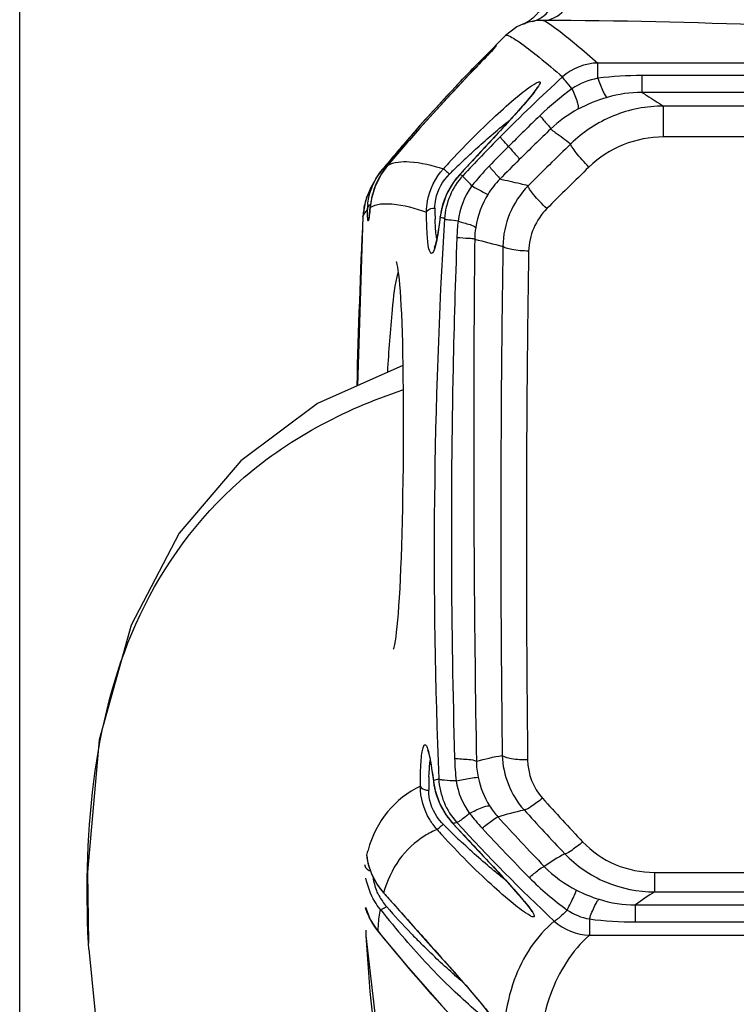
# Model space of a CAD drawing. Header units: millimetres. Extents: x 0 to 8410, y 0 to 5940.
# Tile 22 of 122: x 2704 to 2787, y 5085 to 5198. Entities that reach past the tile are written whole.
import ezdxf

# ---------------------------------------------------------------- set-up
doc = ezdxf.new("R2010")
doc.units = ezdxf.units.MM
doc.header["$LTSCALE"] = 462.55
doc.layers.get('0').update_dxf_attribs({"linetype": 'CONTINUOUS'})
for name, color, linetype in [('204102000021_DXF_DIMENSION', 7, 'CONTINUOUS'), ('304102000018DXF_CONTINUOUS_LINE', 7, 'CONTINUOUS'), ('R6-1500_CABLDXF_CONTINUOUS_LINE', 7, 'CONTINUOUS')]:
    doc.layers.add(name, color=color, linetype=linetype)
doc.styles.get("Standard").update_dxf_attribs({"font": 'txt', "width": 0.7})
doc.dimstyles.new('DIMSTYLE_1', dxfattribs={"dimtxt": 65, "dimasz": 50, "dimexe": 1, "dimexo": 0, "dimgap": 1.625, "dimtad": 1, "dimdsep": 46, "dimtxsty": 'Standard', "dimblk": '_FILLED', "dimblk1": '_FILLED', "dimblk2": '_FILLED', "dimcen": 0.09, "dimclrt": 5, "dimazin": 2, "dimtp": 0.5, "dimtm": 0.5, "dimtfac": 1, "dimtofl": 0, "dimtmove": 0, "dimatfit": 3, "dimldrblk": '_FILLED', "dimfxl": 0, "dimtolj": 1, "dimarcsym": 0})

# ---------------------------------------------------------------- blocks, each defined once
blk = doc.blocks.new('_FILLED')
at = {"color": 0, "linetype": 'ByBlock'}
blk.add_solid([(0, 0), (-1, 0.17), (-1, -0.17)], dxfattribs=at)
blk = doc.blocks.new('*D1')
at = {"layer": '204102000021_DXF_DIMENSION', "color": 2, "linetype": 'Continuous'}
for p, q in [((2704.27, 4817.38), (2704.27, 5406.02)), ((2945.77, 5283.11), (2945.77, 5406.02)), ((2704.27, 5396.02), (2825.02, 5396.02)), ((2945.77, 5396.02), (2825.02, 5396.02))]:
    blk.add_line(p, q, dxfattribs=at)
at = {"layer": '204102000021_DXF_DIMENSION', "color": 2, "linetype": 'Continuous', "xscale": 50, "yscale": 50, "zscale": 50, "rotation": 180}
blk.add_blockref('_FILLED', (2704.27, 5396.02), dxfattribs=at)
at = {"layer": '204102000021_DXF_DIMENSION', "color": 2, "linetype": 'Continuous', "xscale": 50, "yscale": 50, "zscale": 50}
blk.add_blockref('_FILLED', (2945.77, 5396.02), dxfattribs=at)

msp = doc.modelspace()

# ---------------------------------------------------------------- linework, layer by layer
at = {"layer": '304102000018DXF_CONTINUOUS_LINE', "color": 7, "linetype": 'Continuous'}
for p, q in [((2762.973, 5198.341), (2762.589, 5198.117)), ((2762.225, 5197.953), (2762.247, 5197.962)), ((2762.247, 5197.962), (2762.27, 5197.971)), ((2762.589, 5198.117), (2762.269, 5197.973)), ((2758.575, 5194.812), (2758.182, 5194.4)), ((2758.775, 5195.024), (2758.575, 5194.812)), ((2758.927, 5195.187), (2758.775, 5195.024)), ((2756.603, 5192.75), (2755.849, 5191.956)), ((2755.849, 5191.956), (2755.298, 5191.373)), ((2754.704, 5190.74), (2754.061, 5190.051)), ((2755.298, 5191.373), (2754.704, 5190.74)), ((2750.395, 5186.32), (2745.976, 5181.154)), ((2757.874, 5183.811), (2756.554, 5182.387)), ((2756.554, 5182.387), (2754.935, 5180.648)), ((2745.705, 5180.791), (2746.046, 5181.234)), ((2745.976, 5181.154), (2746.046, 5181.234)), ((2746.046, 5181.234), (2746.08, 5181.276)), ((2745.976, 5181.154), (2745.977, 5181.156)), ((2744.685, 5179.141), (2744.196, 5177.938)), ((2744.196, 5177.938), (2744.267, 5178.141)), ((2744.624, 5176.843), (2744.63, 5176.898)), ((2743.787, 5175.761), (2743.152, 5156.304)), ((2754.155, 5105.912), (2756.535, 5103.366)), ((2744.211, 5102.29), (2744.22, 5102.21)), ((2746.192, 5097.908), (2747.534, 5096.408)), ((2744.072, 5096.301), (2744.618, 5094.87)), ((2747.534, 5096.408), (2751.32, 5092.157)), ((2744.618, 5094.87), (2745.473, 5093.576)), ((2751.32, 5092.157), (2752.62, 5090.697))]:
    msp.add_line(p, q, dxfattribs=at)
at = {"layer": '304102000018DXF_CONTINUOUS_LINE', "color": 9, "linetype": 'Continuous'}
for p, q in [((2770.846, 5191.714), (2770.846, 5193.471)), ((2813.767, 5193.471), (2770.846, 5193.471)), ((2775.917, 5192.022), (2775.917, 5190.089)), ((2792.418, 5192.022), (2775.917, 5192.022)), ((2792.418, 5190.089), (2775.917, 5190.089)), ((2778.404, 5184.962), (2778.404, 5188.52)), ((2791.838, 5188.52), (2778.404, 5188.52)), ((2750.024, 5185.893), (2750.047, 5185.919)), ((2791.838, 5184.962), (2778.404, 5184.962)), ((2746.621, 5181.689), (2746.624, 5181.693)), ((2754.934, 5180.639), (2754.935, 5180.648)), ((2744.626, 5176.846), (2744.629, 5176.896)), ((2744.626, 5176.846), (2744.639, 5176.854)), ((2744.626, 5176.846), (2744.643, 5176.851)), ((2743.787, 5175.761), (2743.787, 5175.755)), ((2752.689, 5175.739), (2752.69, 5175.81)), ((2752.689, 5175.739), (2752.933, 5175.644)), ((2752.689, 5175.731), (2752.933, 5175.644)), ((2751.898, 5110.847), (2751.899, 5110.778)), ((2754.153, 5105.92), (2754.155, 5105.912)), ((2754.153, 5105.92), (2755.41, 5104.576)), ((2744.211, 5102.314), (2744.215, 5102.275)), ((2744.215, 5102.275), (2744.219, 5102.212)), ((2777.379, 5100.295), (2777.379, 5098.047)), ((2777.379, 5100.295), (2792.346, 5100.295)), ((2746.171, 5097.939), (2746.192, 5097.908)), ((2746.171, 5097.939), (2746.195, 5097.911)), ((2777.379, 5098.047), (2792.346, 5098.047)), ((2775.186, 5094.588), (2775.186, 5096.566)), ((2775.186, 5096.566), (2793.096, 5096.566)), ((2769.864, 5094.939), (2769.864, 5093.09)), ((2775.186, 5094.588), (2793.096, 5094.588)), ((2745.473, 5093.576), (2745.497, 5093.562)), ((2745.498, 5093.575), (2745.497, 5093.562)), ((2745.498, 5093.574), (2745.497, 5093.562)), ((2769.864, 5093.09), (2813.767, 5093.09))]:
    msp.add_line(p, q, dxfattribs=at)
at = {"layer": '304102000018DXF_CONTINUOUS_LINE', "color": 7, "linetype": 'Continuous'}
for points in [[(2764.767, 5201.678), (2764.761, 5201.463), (2764.686, 5200.881), (2764.533, 5200.332), (2764.312, 5199.825), (2764.033, 5199.369), (2763.709, 5198.968), (2763.352, 5198.625), (2762.973, 5198.341)], [(2762.27, 5197.971), (2761.527, 5197.627), (2760.193, 5196.636)], [(2760.193, 5196.636), (2755.357, 5191.726), (2750.395, 5186.32)], [(2759.078, 5195.354), (2759.077, 5195.353), (2759.061, 5195.335), (2759.03, 5195.299), (2758.985, 5195.25), (2758.927, 5195.187)], [(2758.182, 5194.4), (2757.857, 5194.06), (2757.675, 5193.871), (2756.603, 5192.75)], [(2763.918, 5190.745), (2763.913, 5190.736), (2763.86, 5190.642), (2763.754, 5190.481), (2763.599, 5190.265), (2763.4, 5190.004), (2763.16, 5189.704), (2762.885, 5189.371), (2762.578, 5189.008), (2762.24, 5188.616), (2761.872, 5188.197), (2761.476, 5187.751), (2761.05, 5187.276), (2760.596, 5186.774), (2760.113, 5186.243), (2759.6, 5185.683), (2759.057, 5185.092), (2758.482, 5184.468), (2757.874, 5183.811)], [(2754.061, 5190.051), (2753.72, 5189.684), (2753.365, 5189.3), (2752.995, 5188.899), (2752.612, 5188.48), (2752.213, 5188.044), (2751.801, 5187.59), (2751.374, 5187.118), (2750.933, 5186.628), (2750.303, 5185.923)], [(2746.624, 5181.693), (2745.912, 5180.719), (2745.195, 5179.292), (2744.781, 5177.891), (2744.63, 5176.898)], [(2745.976, 5181.154), (2745.41, 5180.4), (2744.685, 5179.141)], [(2754.935, 5180.648), (2754.204, 5179.745), (2753.409, 5178.357), (2752.895, 5176.896), (2752.69, 5175.81)], [(2744.228, 5178.016), (2744.046, 5177.437), (2743.787, 5175.761)], [(2744.624, 5176.843), (2744.596, 5176.569), (2744.57, 5176.325), (2744.544, 5176.111), (2744.521, 5175.932), (2744.501, 5175.787), (2744.483, 5175.68), (2744.471, 5175.612), (2744.467, 5175.595)], [(2752.69, 5175.81), (2752.646, 5175.462), (2752.555, 5174.798), (2752.463, 5174.195), (2752.372, 5173.66), (2752.282, 5173.198), (2752.196, 5172.814), (2752.117, 5172.511), (2752.048, 5172.296), (2752.001, 5172.178), (2751.994, 5172.164)], [(2747.603, 5170.626), (2747.606, 5170.62), (2747.644, 5170.508), (2747.699, 5170.293), (2747.761, 5169.986), (2747.824, 5169.595), (2747.887, 5169.122), (2747.948, 5168.568), (2748.008, 5167.933), (2748.064, 5167.218), (2748.117, 5166.422), (2748.167, 5165.546), (2748.214, 5164.59), (2748.256, 5163.556), (2748.294, 5162.445), (2748.328, 5161.258), (2748.357, 5160), (2748.381, 5158.673), (2748.401, 5157.281), (2748.416, 5155.829), (2748.426, 5154.321), (2748.43, 5152.764), (2748.43, 5151.165), (2748.424, 5149.529), (2748.416, 5148.265)], [(2748.416, 5148.265), (2748.405, 5147.035), (2748.386, 5145.397), (2748.362, 5143.794), (2748.334, 5142.235), (2748.301, 5140.726), (2748.264, 5139.272), (2748.223, 5137.878), (2748.178, 5136.549), (2748.129, 5135.289), (2748.077, 5134.101), (2748.022, 5132.988), (2747.963, 5131.952), (2747.902, 5130.995), (2747.838, 5130.118), (2747.772, 5129.32), (2747.704, 5128.604), (2747.634, 5127.968), (2747.563, 5127.414), (2747.492, 5126.94), (2747.421, 5126.549), (2747.354, 5126.241), (2747.294, 5126.026), (2747.285, 5125.998)], [(2751.23, 5114.392), (2751.227, 5114.397), (2751.25, 5114.346), (2751.303, 5114.197), (2751.369, 5113.965), (2751.444, 5113.657), (2751.523, 5113.277), (2751.606, 5112.829), (2751.69, 5112.316), (2751.774, 5111.744), (2751.858, 5111.117), (2751.899, 5110.778)], [(2751.899, 5110.778), (2752.095, 5109.718), (2752.603, 5108.25), (2753.395, 5106.851), (2754.155, 5105.912)], [(2756.535, 5103.366), (2757.838, 5101.968), (2758.436, 5101.325), (2758.999, 5100.716), (2759.529, 5100.141), (2760.027, 5099.597), (2760.494, 5099.084), (2760.929, 5098.601), (2761.334, 5098.147), (2761.707, 5097.723), (2762.047, 5097.327), (2762.354, 5096.963), (2762.625, 5096.631), (2762.853, 5096.339), (2763.035, 5096.093), (2763.163, 5095.903), (2763.234, 5095.783), (2763.243, 5095.767)], [(2744.22, 5102.21), (2744.363, 5101.379), (2744.77, 5100.136), (2745.474, 5098.834), (2746.193, 5097.908)], [(2745.473, 5093.576), (2748.989, 5089.342), (2752.877, 5084.922), (2756.598, 5080.923)], [(2752.62, 5090.697), (2753.784, 5089.385), (2754.319, 5088.781), (2754.824, 5088.207), (2755.301, 5087.664), (2755.749, 5087.15), (2756.168, 5086.665), (2756.559, 5086.208), (2756.922, 5085.78), (2757.255, 5085.38), (2757.559, 5085.009), (2757.83, 5084.668), (2758.066, 5084.362), (2758.263, 5084.095), (2758.417, 5083.875), (2758.522, 5083.709), (2758.577, 5083.609), (2758.583, 5083.598)]]:
    msp.add_lwpolyline(points, dxfattribs=at)
for centre, radius, start, end in [((2764.488, 5192.119), 6.258, 101.01669, 108.97845), ((2897.007, 5056.344), 195.925, 138.6073, 140.16034), ((2931.87, 5024.287), 243.09, 138.3237, 139.64622), ((2896.815, 5056.502), 195.677, 140.16003, 140.38318)]:
    msp.add_arc(centre, radius, start, end, dxfattribs=at)
at = {"layer": '304102000018DXF_CONTINUOUS_LINE', "color": 9, "linetype": 'Continuous'}
for centre, radius, start, end in [((2764.479, 5192.155), 6.222, 89.75495, 100.99437), ((2762.775, 4528.572), 669.806, 87.627032, 89.852037), ((2737.037, 5215.536), 29.889, 316.82593, 317.0131), ((2743.334, 5209.666), 21.28, 317.01332, 317.23015), ((2901.802, 5044.076), 200.19, 132.41141, 135.26031), ((2775.877, 5150.77), 41.253, 89.94533, 97.0059), ((2789.615, 5160.882), 36.761, 126.28054, 133.8307), ((2775.903, 5175.741), 14.348, 89.94654, 106.15299), ((2929.407, 5015.316), 238.58, 133.83917, 135.05153), ((2988.632, 4953.681), 322.096, 133.87242, 134.76929), ((2901.756, 5044.122), 200.126, 135.26028, 137.04142), ((2929.55, 5015.173), 238.783, 135.05151, 135.81785), ((3000.687, 4942.56), 335.634, 133.9566, 135.13181), ((2818.658, 5115.407), 92.055, 133.21521, 134.32919), ((2989.303, 4953.004), 323.049, 134.76922, 135.33496), ((2752.979, 5176.297), 8.337, 139.69623, 147.33163), ((2827.405, 5114.191), 100.155, 137.44197, 137.93556), ((2817.978, 5116.107), 91.079, 134.3308, 134.84125), ((2777.737, 5162.695), 27.099, 135.79228, 142.12828), ((3000.855, 4942.13), 332.678, 133.98504, 135.16062), ((2753.14, 5176.201), 8.524, 148.82298, 158.34988), ((2753.032, 5176.262), 8.4, 147.32842, 148.79727), ((2761.164, 5174.855), 8.501, 137.12766, 146.28692), ((2738.968, 5138.19), 45.352, 68.89979, 69.38797), ((2766.03, 5173.608), 9.174, 135.00827, 148.6545), ((2753.413, 5176.1), 8.815, 159.30446, 168.11502), ((2753.244, 5176.158), 8.637, 158.34032, 159.26852), ((2761.283, 5174.777), 8.643, 146.29274, 154.13982), ((2751.847, 5175.376), 8.069, 161.48056, 163.73027), ((2753.8, 5176.019), 9.211, 168.67128, 172.47162), ((2753.62, 5176.053), 9.027, 168.09208, 168.65867), ((2761.367, 5174.738), 8.736, 156.34407, 164.33951), ((2761.333, 5174.752), 8.699, 154.13587, 156.33565), ((2751.881, 5175.369), 8.103, 165.45662, 176.6279), ((2751.844, 5175.377), 8.065, 163.73036, 165.4446), ((2750.964, 5176.556), 6.65, 177.02306, 179.5773), ((2751.147, 5176.547), 6.833, 174.7166, 177.02562), ((2695.141, 5181.7), 49.722, 354.1236, 354.39772), ((2754.376, 5175.949), 9.791, 174.45982, 174.74299), ((2754.303, 5175.956), 9.718, 174.08777, 174.45991), ((2754.123, 5175.975), 9.536, 172.46369, 174.09127), ((2794.527, 5176.916), 42.453, 180.1943, 181.53097), ((2761.356, 5174.741), 8.724, 167.09432, 169.74547), ((2761.374, 5174.736), 8.743, 164.34056, 167.09239), ((3556.434, 5136.56), 813.592, 177.238688, 178.607871), ((2751.804, 5175.375), 8.026, 176.64258, 177.28845), ((2745.634, 5175.212), 1.919, 133.45839, 148.29042), ((2726.551, 5178.243), 18.122, 352.55539, 353.23873), ((2712.892, 5179.847), 31.875, 353.2657, 354.16932), ((3382.718, 5136.891), 630.724, 176.486425, 182.348006), ((2786.973, 5176.729), 34.897, 181.55579, 182.0494), ((2761.298, 5174.748), 8.666, 172.98364, 173.43318), ((2761.354, 5174.741), 8.723, 169.74322, 172.9815), ((2738.483, 5135.445), 42.717, 69.87465, 70.22806), ((2783.563, 5172.311), 28.975, 174.16839, 177.8565), ((2765.564, 5173.101), 8.908, 170.74193, 179.35096), ((2857.547, 5560.277), 400.008, 255.39086, 255.87267), ((2782.979, 5114.219), 28.645, 181.61973, 186.77393), ((2765.783, 5113.132), 8.928, 180.24476, 192.20336), ((2785.974, 5109.94), 34.612, 177.77428, 178.5485), ((2757.086, 5096.039), 15.691, 106.90338, 109.30764), ((2795.333, 5109.718), 43.973, 178.56834, 179.94089), ((2760.536, 5111.821), 8.692, 186.43375, 186.86965), ((2760.568, 5111.825), 8.725, 186.87045, 189.04487), ((2760.573, 5111.825), 8.73, 189.04406, 192.22866), ((2760.589, 5111.829), 8.746, 192.22971, 195.09417), ((2760.573, 5111.825), 8.729, 195.09548, 203.37509), ((2978.725, 5302.158), 288.589, 222.05735, 223.41325), ((2760.532, 5111.809), 8.685, 203.38532, 205.99515), ((2760.478, 5111.782), 8.625, 205.9899, 213.06511), ((2765.68, 5112.456), 8.578, 211.50099, 222.29791), ((2978.098, 5302.765), 290.995, 222.14433, 223.50138), ((2760.41, 5111.739), 8.545, 213.07489, 216.12089), ((2760.345, 5111.692), 8.465, 216.12164, 221.45774), ((2776.971, 5123.364), 26.487, 217.90083, 222.75255), ((2985.775, 5313.137), 306.427, 222.35663, 223.81604), ((2824.85, 5170.124), 97.31, 221.80988, 222.33588), ((2815.689, 5168.28), 88.455, 224.89227, 225.4363), ((2816.003, 5168.601), 88.905, 225.43755, 226.5819), ((2760.288, 5111.642), 8.389, 221.46162, 223.00773), ((2758.58, 5090.61), 15.937, 104.45994, 106.12506), ((2904.223, 5242.644), 202.6, 222.39529, 226.91232), ((2931.024, 5265.777), 236.282, 222.75149, 224.65507), ((2759.677, 5098.438), 15.931, 163.84355, 166.06193), ((2751.024, 5102.967), 6.845, 185.80481, 186.27184), ((2751.185, 5102.987), 7.006, 186.28504, 190.26115), ((2780.408, 5078.368), 27.554, 119.06371, 124.83728), ((2751.377, 5103.02), 7.201, 190.25253, 192.54567), ((2751.51, 5103.05), 7.338, 192.54526, 194.50809), ((2751.732, 5103.111), 7.568, 194.53352, 201.43859), ((2751.949, 5103.193), 7.8, 201.41948, 204.14299), ((2752.116, 5103.273), 7.985, 204.17149, 213.27345), ((2787.829, 5124.303), 34.987, 224.66406, 234.09556), ((2752.311, 5103.4), 8.217, 213.27114, 221.64895), ((2751.172, 5100.468), 6.224, 207.1669, 221.22465), ((2776.266, 5113.974), 17.585, 243.40655, 252.48914), ((2788.885, 5078.642), 22.56, 120.6641, 127.38943), ((2751.817, 5098.716), 8.156, 197.77866, 207.15469), ((2812.145, 5153.943), 87.325, 221.24941, 224.02239), ((2775.136, 5110.454), 13.888, 252.56459, 270.2065), ((2821.808, 5156.167), 96.924, 218.31278, 220.9784), ((2751.781, 5098.699), 8.116, 207.16529, 207.90483), ((2751.801, 5098.71), 8.14, 207.90771, 213.50294), ((2751.758, 5098.681), 8.087, 213.49783, 219.27229), ((2775.144, 5134.516), 39.928, 262.40187, 270.0607), ((2902.341, 5220.319), 201.661, 218.94445, 223.73231), ((2814.629, 5156.29), 90.742, 223.99795, 225.00646)]:
    msp.add_arc(centre, radius, start, end, dxfattribs=at)
for points, knots in [([(2763.292, 5198.262), (2764.08, 5198.42), (2765.615, 5199.519), (2766.016, 5201.301), (2765.972, 5202.185)], [0, 0, 0, 0, 0.476068, 1, 1, 1, 1]), ([(2764.505, 5198.376), (2765.41, 5198.377), (2767.349, 5199.372), (2767.969, 5201.375), (2767.969, 5202.376)], [0, 0, 0, 0, 0.4747074, 1, 1, 1, 1]), ([(2764.505, 5198.376), (2764.763, 5198.344), (2765.441, 5197.862), (2766.72, 5196.957), (2768.594, 5195.399), (2770.028, 5194.18), (2770.846, 5193.471)], [0, 0, 0, 0, 0.0969495, 0.2951675, 0.5961789, 1, 1, 1, 1]), ([(2760.193, 5196.636), (2760.242, 5196.684), (2760.488, 5196.664), (2761.107, 5196.355), (2762.371, 5195.496), (2764.342, 5193.94), (2765.892, 5192.642), (2766.784, 5191.881)], [0, 0, 0, 0, 0.0254038, 0.0756077, 0.2635012, 0.5714796, 1, 1, 1, 1]), ([(2750.047, 5185.919), (2751.675, 5187.765), (2754.536, 5190.874), (2757.485, 5193.901), (2758.766, 5195.113)], [0, 0, 0, 0, 0.5825756, 1, 1, 1, 1]), ([(2758.834, 5195.086), (2758.8, 5195.05), (2758.644, 5194.885), (2758.488, 5194.72), (2758.365, 5194.591)], [0, 0, 0, 0, 0.2159756, 1, 1, 1, 1]), ([(2758.766, 5195.113), (2758.898, 5195.237), (2759.369, 5195.692), (2759.032, 5195.299), (2758.955, 5195.216)], [0, 0, 0, 0, 0.6168408, 1, 1, 1, 1]), ([(2758.365, 5194.591), (2757.837, 5194.038), (2755.103, 5191.193), (2752.419, 5188.299), (2750.303, 5185.923)], [0, 0, 0, 0, 0.1937, 1, 1, 1, 1]), ([(2767.862, 5190.516), (2767.602, 5190.814), (2767.264, 5191.27), (2766.837, 5191.704), (2766.784, 5191.881)], [0, 0, 0, 0, 0.6821404, 1, 1, 1, 1]), ([(2770.846, 5191.714), (2771.029, 5191.189), (2771.284, 5190.487), (2771.665, 5189.79), (2771.827, 5189.551), (2771.912, 5189.522)], [0, 0, 0, 0, 0.6789506, 0.8903763, 1, 1, 1, 1]), ([(2753.632, 5181.93), (2755.366, 5183.819), (2757.94, 5186.438), (2761.289, 5189.391), (2762.778, 5190.588), (2763.457, 5191.017)], [0, 0, 0, 0, 0.5740356, 0.8201014, 1, 1, 1, 1]), ([(2763.679, 5190.34), (2762.685, 5189.018), (2760.118, 5186.253), (2757.579, 5183.482), (2756.142, 5181.937)], [0, 0, 0, 0, 0.4395313, 1, 1, 1, 1]), ([(2763.457, 5191.017), (2763.62, 5191.12), (2763.828, 5191.232), (2764.095, 5191.341), (2764.219, 5191.268), (2764.169, 5191.104), (2764.021, 5190.8), (2763.825, 5190.535), (2763.679, 5190.34)], [0, 0, 0, 0, 0.3055585, 0.386385, 0.4317132, 0.4982114, 0.6147217, 1, 1, 1, 1]), ([(2767.862, 5190.516), (2768.093, 5190.012), (2768.386, 5189.325), (2768.579, 5188.535), (2768.601, 5188.237), (2768.554, 5188.15)], [0, 0, 0, 0, 0.667395, 0.8807591, 1, 1, 1, 1]), ([(2775.917, 5190.089), (2776.105, 5189.968), (2776.931, 5189.44), (2777.761, 5188.919), (2778.404, 5188.52)], [0, 0, 0, 0, 0.2278159, 1, 1, 1, 1]), ([(2778.404, 5188.52), (2776.443, 5188.516), (2772.49, 5187.742), (2769.122, 5185.535), (2767.719, 5184.171)], [0, 0, 0, 0, 0.5006298, 1, 1, 1, 1]), ([(2755.624, 5182.496), (2756.056, 5182.901), (2757.718, 5184.433), (2759.438, 5185.905), (2760.746, 5186.942)], [0, 0, 0, 0, 0.2616842, 1, 1, 1, 1]), ([(2764.157, 5187.401), (2764.457, 5187.069), (2764.855, 5186.562), (2765.336, 5186.074), (2765.402, 5185.875)], [0, 0, 0, 0, 0.6802913, 1, 1, 1, 1]), ([(2765.402, 5185.875), (2765.581, 5185.748), (2766.36, 5185.189), (2767.129, 5184.618), (2767.719, 5184.171)], [0, 0, 0, 0, 0.2284323, 1, 1, 1, 1]), ([(2760.553, 5183.866), (2760.324, 5184.109), (2760.024, 5184.481), (2759.65, 5184.838), (2759.605, 5184.987)], [0, 0, 0, 0, 0.6821586, 1, 1, 1, 1]), ([(2778.404, 5184.962), (2776.829, 5184.962), (2773.657, 5184.348), (2770.949, 5182.587), (2769.82, 5181.498)], [0, 0, 0, 0, 0.5011766, 1, 1, 1, 1]), ([(2760.553, 5183.866), (2760.854, 5183.54), (2761.251, 5183.04), (2761.737, 5182.554), (2761.795, 5182.352)], [0, 0, 0, 0, 0.6788834, 1, 1, 1, 1]), ([(2769.82, 5181.498), (2769.546, 5181.773), (2769.039, 5182.309), (2768.376, 5183.074), (2767.955, 5183.674), (2767.721, 5184.033), (2767.719, 5184.171)], [0, 0, 0, 0, 0.3408021, 0.6488103, 0.8788857, 1, 1, 1, 1]), ([(2746.046, 5181.234), (2746.062, 5181.254), (2746.113, 5181.285), (2746.171, 5181.291), (2746.202, 5181.291)], [0, 0, 0, 0, 0.4467309, 1, 1, 1, 1]), ([(2746.202, 5181.291), (2746.218, 5181.291), (2746.251, 5181.288), (2746.284, 5181.283), (2746.301, 5181.28)], [0, 0, 0, 0, 0.4759427, 1, 1, 1, 1]), ([(2746.621, 5181.689), (2747.367, 5182.11), (2749.692, 5182.249), (2751.785, 5181.69), (2753.051, 5181.292)], [0, 0, 0, 0, 0.3921965, 1, 1, 1, 1]), ([(2751.115, 5176.313), (2751.117, 5176.744), (2751.275, 5178.544), (2752.132, 5180.274), (2753.051, 5181.292)], [0, 0, 0, 0, 0.2393602, 1, 1, 1, 1]), ([(2753.051, 5181.292), (2753.139, 5181.249), (2753.357, 5181.018), (2753.598, 5180.829), (2753.754, 5180.688)], [0, 0, 0, 0, 0.3190885, 1, 1, 1, 1]), ([(2758.312, 5181.59), (2758.612, 5181.27), (2759.004, 5180.779), (2759.488, 5180.296), (2759.542, 5180.094)], [0, 0, 0, 0, 0.6779174, 1, 1, 1, 1]), ([(2744.343, 5177.176), (2744.368, 5177.451), (2744.563, 5178.733), (2745.113, 5179.961), (2745.705, 5180.791)], [0, 0, 0, 0, 0.2132913, 1, 1, 1, 1]), ([(2752.075, 5176.772), (2752.073, 5177.112), (2752.204, 5178.554), (2752.973, 5179.912), (2753.754, 5180.688)], [0, 0, 0, 0, 0.2360227, 1, 1, 1, 1]), ([(2756.346, 5179.331), (2756.092, 5179.584), (2755.761, 5179.972), (2755.345, 5180.342), (2755.295, 5180.501)], [0, 0, 0, 0, 0.6823173, 1, 1, 1, 1]), ([(2762.813, 5179.342), (2762.518, 5179.414), (2761.43, 5179.675), (2760.339, 5179.924), (2759.542, 5180.094)], [0, 0, 0, 0, 0.2711211, 1, 1, 1, 1]), ([(2756.346, 5179.331), (2756.752, 5179.099), (2757.364, 5178.792), (2757.973, 5178.42), (2758.195, 5178.381)], [0, 0, 0, 0, 0.6748052, 1, 1, 1, 1]), ([(2762.813, 5179.342), (2761.915, 5178.423), (2760.454, 5176.231), (2759.924, 5173.647), (2759.915, 5172.368)], [0, 0, 0, 0, 0.5011763, 1, 1, 1, 1]), ([(2764.958, 5176.708), (2764.679, 5176.976), (2764.163, 5177.5), (2763.487, 5178.25), (2763.055, 5178.844), (2762.817, 5179.203), (2762.813, 5179.342)], [0, 0, 0, 0, 0.3397384, 0.6470666, 0.8773639, 1, 1, 1, 1]), ([(2744.639, 5176.854), (2745.354, 5177.294), (2747.74, 5177.371), (2749.821, 5176.751), (2751.115, 5176.313)], [0, 0, 0, 0, 0.38062, 1, 1, 1, 1]), ([(2751.115, 5176.313), (2751.129, 5176.378), (2751.347, 5176.701), (2751.773, 5176.766), (2752.075, 5176.772)], [0, 0, 0, 0, 0.1817014, 1, 1, 1, 1]), ([(2744.327, 5175.745), (2744.324, 5175.803), (2744.315, 5176.09), (2744.314, 5176.377), (2744.314, 5176.605)], [0, 0, 0, 0, 0.2035916, 1, 1, 1, 1]), ([(2744.521, 5175.895), (2744.494, 5175.691), (2744.404, 5174.94), (2744.333, 5175.592), (2744.327, 5175.745)], [0, 0, 0, 0, 0.5730305, 1, 1, 1, 1]), ([(2752.05, 5172.169), (2751.979, 5171.94), (2751.706, 5171.196), (2751.336, 5172.186), (2751.278, 5172.839), (2751.129, 5174.303), (2751.118, 5175.456), (2751.115, 5176.313)], [0, 0, 0, 0, 0.1290793, 0.2402064, 0.3669713, 0.5392447, 1, 1, 1, 1]), ([(2752.689, 5175.739), (2752.642, 5175.358), (2752.477, 5174.161), (2752.295, 5172.957), (2752.05, 5172.169)], [0, 0, 0, 0, 0.3178197, 1, 1, 1, 1]), ([(2754.739, 5175.254), (2754.381, 5175.293), (2753.885, 5175.394), (2753.307, 5175.432), (2753.18, 5175.545)], [0, 0, 0, 0, 0.6796379, 1, 1, 1, 1]), ([(2752.296, 5173.264), (2752.27, 5173.406), (2752.161, 5174.141), (2752.12, 5174.884), (2752.099, 5175.481)], [0, 0, 0, 0, 0.1951514, 1, 1, 1, 1]), ([(2754.739, 5175.254), (2755.206, 5175.148), (2755.863, 5174.941), (2756.625, 5174.729), (2756.771, 5174.535)], [0, 0, 0, 0, 0.66279, 1, 1, 1, 1]), ([(2754.609, 5173.394), (2754.422, 5168.39), (2753.837, 5148.401), (2753.917, 5128.393), (2754.346, 5113.41)], [0, 0, 0, 0, 0.2504066, 1, 1, 1, 1]), ([(2754.609, 5173.394), (2755.07, 5173.375), (2755.742, 5173.308), (2756.451, 5173.294), (2756.656, 5173.202)], [0, 0, 0, 0, 0.6722156, 1, 1, 1, 1]), ([(2756.656, 5173.202), (2756.606, 5168.182), (2756.468, 5148.146), (2756.605, 5128.108), (2756.855, 5113.094)], [0, 0, 0, 0, 0.25057, 1, 1, 1, 1]), ([(2759.915, 5172.368), (2759.838, 5167.469), (2759.602, 5147.937), (2759.644, 5128.4), (2759.829, 5113.766)], [0, 0, 0, 0, 0.2507829, 1, 1, 1, 1]), ([(2762.873, 5171.827), (2762.225, 5171.837), (2761.333, 5171.894), (2760.361, 5172.121), (2760.001, 5172.264), (2759.915, 5172.368)], [0, 0, 0, 0, 0.6397726, 0.8669272, 1, 1, 1, 1]), ([(2762.873, 5171.827), (2762.795, 5166.929), (2762.552, 5147.403), (2762.584, 5127.873), (2762.756, 5113.244)], [0, 0, 0, 0, 0.2508266, 1, 1, 1, 1]), ([(2746.651, 5157.906), (2746.774, 5160.3), (2747.068, 5164.127), (2747.483, 5167.973), (2747.855, 5169.374)], [0, 0, 0, 0, 0.623272, 1, 1, 1, 1]), ([(2750.4, 5110.224), (2750.4, 5110.728), (2750.413, 5111.656), (2750.468, 5112.915), (2750.56, 5113.887), (2750.658, 5114.513), (2750.772, 5114.835), (2750.842, 5114.972), (2750.964, 5115.016), (2751.066, 5114.917), (2751.151, 5114.76), (2751.296, 5114.384), (2751.375, 5114.056), (2751.43, 5113.809)], [0, 0, 0, 0, 0.2437332, 0.4490487, 0.608646, 0.7175482, 0.7524066, 0.7749711, 0.7893732, 0.8071921, 0.8360783, 0.8777724, 1, 1, 1, 1]), ([(2751.43, 5113.809), (2751.473, 5113.612), (2751.668, 5112.631), (2751.802, 5111.639), (2751.898, 5110.847)], [0, 0, 0, 0, 0.2013715, 1, 1, 1, 1]), ([(2754.346, 5113.41), (2754.893, 5113.394), (2755.717, 5113.319), (2756.599, 5113.246), (2756.855, 5113.094)], [0, 0, 0, 0, 0.6473238, 1, 1, 1, 1]), ([(2762.756, 5113.244), (2762.13, 5113.237), (2761.262, 5113.279), (2760.292, 5113.504), (2759.931, 5113.66), (2759.829, 5113.766)], [0, 0, 0, 0, 0.6242658, 0.8538899, 1, 1, 1, 1]), ([(2751.388, 5111.285), (2751.396, 5111.47), (2751.426, 5112.1), (2751.477, 5112.73), (2751.546, 5113.169)], [0, 0, 0, 0, 0.2951714, 1, 1, 1, 1]), ([(2754.534, 5110.841), (2754.076, 5110.84), (2753.461, 5110.846), (2752.808, 5110.946), (2752.576, 5110.997), (2752.524, 5111.051)], [0, 0, 0, 0, 0.6752774, 0.8891629, 1, 1, 1, 1]), ([(2754.534, 5110.841), (2755.077, 5110.951), (2755.913, 5111.093), (2756.759, 5111.254), (2757.057, 5111.245)], [0, 0, 0, 0, 0.6504718, 1, 1, 1, 1]), ([(2750.4, 5110.224), (2748.967, 5109.525), (2746.281, 5107.487), (2744.835, 5104.457), (2744.375, 5102.871)], [0, 0, 0, 0, 0.4912016, 1, 1, 1, 1]), ([(2752.319, 5105.252), (2752.006, 5105.602), (2750.927, 5107.048), (2750.407, 5108.894), (2750.4, 5110.224)], [0, 0, 0, 0, 0.2606677, 1, 1, 1, 1]), ([(2750.4, 5110.224), (2750.413, 5110.158), (2750.631, 5109.833), (2751.057, 5109.769), (2751.36, 5109.764)], [0, 0, 0, 0, 0.1816457, 1, 1, 1, 1]), ([(2753.024, 5105.85), (2752.757, 5106.119), (2751.831, 5107.224), (2751.358, 5108.704), (2751.36, 5109.764)], [0, 0, 0, 0, 0.2636088, 1, 1, 1, 1]), ([(2764.454, 5108.839), (2764.045, 5108.49), (2763.388, 5108.024), (2762.638, 5107.502), (2762.338, 5107.507)], [0, 0, 0, 0, 0.6416866, 1, 1, 1, 1]), ([(2756.07, 5107.093), (2756.535, 5107.343), (2757.265, 5107.676), (2758.073, 5108.009), (2758.367, 5107.974)], [0, 0, 0, 0, 0.6412537, 1, 1, 1, 1]), ([(2756.07, 5107.093), (2755.755, 5106.827), (2755.335, 5106.471), (2754.838, 5106.151), (2754.664, 5106.042), (2754.6, 5106.042)], [0, 0, 0, 0, 0.6823759, 0.8939652, 1, 1, 1, 1]), ([(2757.521, 5105.384), (2757.894, 5105.695), (2758.481, 5106.137), (2759.087, 5106.61), (2759.336, 5106.684)], [0, 0, 0, 0, 0.651519, 1, 1, 1, 1]), ([(2752.319, 5105.252), (2752.408, 5105.295), (2752.627, 5105.523), (2752.868, 5105.711), (2753.024, 5105.85)], [0, 0, 0, 0, 0.3207458, 1, 1, 1, 1]), ([(2750.92, 5104.51), (2749.784, 5103.804), (2747.701, 5101.877), (2746.558, 5099.299), (2746.171, 5097.939)], [0, 0, 0, 0, 0.486053, 1, 1, 1, 1]), ([(2763.015, 5095.331), (2762.336, 5095.7), (2760.841, 5096.894), (2758.425, 5098.979), (2755.692, 5101.63), (2753.846, 5103.57), (2752.917, 5104.589)], [0, 0, 0, 0, 0.1688158, 0.4149131, 0.6987271, 1, 1, 1, 1]), ([(2755.41, 5104.576), (2756.927, 5102.954), (2759.109, 5100.634), (2761.71, 5097.744), (2762.8, 5096.474), (2763.204, 5095.894)], [0, 0, 0, 0, 0.5708105, 0.8183174, 1, 1, 1, 1]), ([(2760.149, 5099.461), (2759.721, 5099.798), (2757.919, 5101.258), (2756.187, 5102.804), (2754.898, 5104.025)], [0, 0, 0, 0, 0.2346302, 1, 1, 1, 1]), ([(2769.089, 5103.823), (2768.691, 5103.468), (2768.05, 5102.99), (2767.321, 5102.457), (2767.022, 5102.452)], [0, 0, 0, 0, 0.6413532, 1, 1, 1, 1]), ([(2769.089, 5103.823), (2770.138, 5102.714), (2772.736, 5100.903), (2775.839, 5100.295), (2777.379, 5100.295)], [0, 0, 0, 0, 0.4977349, 1, 1, 1, 1]), ([(2767.022, 5102.452), (2768.343, 5101.074), (2771.59, 5098.825), (2775.459, 5098.054), (2777.379, 5098.047)], [0, 0, 0, 0, 0.4984347, 1, 1, 1, 1]), ([(2762.945, 5099.709), (2763.295, 5100.014), (2763.85, 5100.449), (2764.427, 5100.91), (2764.667, 5100.983)], [0, 0, 0, 0, 0.6489422, 1, 1, 1, 1]), ([(2745.757, 5096.078), (2745.539, 5096.352), (2744.793, 5097.43), (2744.324, 5098.691), (2744.142, 5099.633)], [0, 0, 0, 0, 0.2670678, 1, 1, 1, 1]), ([(2745.634, 5097.627), (2745.544, 5097.804), (2745.243, 5098.468), (2745.062, 5099.185), (2744.997, 5099.711)], [0, 0, 0, 0, 0.2729488, 1, 1, 1, 1]), ([(2746.195, 5097.911), (2746.577, 5097.486), (2748.159, 5095.715), (2749.737, 5093.941), (2750.937, 5092.594)], [0, 0, 0, 0, 0.2405485, 1, 1, 1, 1]), ([(2767.311, 5095.963), (2767.446, 5096.236), (2767.81, 5096.995), (2768.211, 5097.742), (2768.394, 5098.25)], [0, 0, 0, 0, 0.3601448, 1, 1, 1, 1]), ([(2745.757, 5096.078), (2745.834, 5096.028), (2746.137, 5096.147), (2746.346, 5096.267), (2746.49, 5096.367)], [0, 0, 0, 0, 0.3449797, 1, 1, 1, 1]), ([(2769.864, 5094.939), (2770.056, 5095.46), (2770.325, 5096.156), (2770.722, 5096.894), (2770.887, 5097.143), (2770.975, 5097.204)], [0, 0, 0, 0, 0.6569548, 0.8742793, 1, 1, 1, 1]), ([(2745.757, 5096.078), (2745.655, 5095.465), (2745.559, 5094.629), (2745.508, 5093.792), (2745.498, 5093.575)], [0, 0, 0, 0, 0.741071, 1, 1, 1, 1]), ([(2763.204, 5095.894), (2763.299, 5095.757), (2763.406, 5095.587), (2763.597, 5095.21), (2763.265, 5095.153), (2763.126, 5095.271), (2763.015, 5095.331)], [0, 0, 0, 0, 0.3879129, 0.5802212, 0.7053899, 1, 1, 1, 1]), ([(2767.311, 5095.963), (2766.996, 5095.647), (2766.576, 5095.225), (2766.069, 5094.828), (2765.893, 5094.692), (2765.823, 5094.683)], [0, 0, 0, 0, 0.679709, 0.8929635, 1, 1, 1, 1]), ([(2765.823, 5094.683), (2764.791, 5093.797), (2762.928, 5091.717), (2760.259, 5086.334), (2759.82, 5081.606), (2759.923, 5078.411)], [0, 0, 0, 0, 0.2285725, 0.4627605, 1, 1, 1, 1]), ([(2769.864, 5093.09), (2767.848, 5091.259), (2764.53, 5086.023), (2764.008, 5079.978), (2764.103, 5076.797)], [0, 0, 0, 0, 0.4612698, 1, 1, 1, 1]), ([(2758.355, 5083.197), (2757.707, 5083.579), (2756.276, 5084.789), (2752.946, 5087.83), (2750.376, 5090.599), (2748.634, 5092.606)], [0, 0, 0, 0, 0.1664364, 0.4118398, 1, 1, 1, 1]), ([(2755.311, 5087.644), (2754.916, 5087.979), (2753.256, 5089.419), (2751.66, 5090.932), (2750.472, 5092.119)], [0, 0, 0, 0, 0.235835, 1, 1, 1, 1]), ([(2750.937, 5092.594), (2752.424, 5090.925), (2754.559, 5088.544), (2757.098, 5085.594), (2758.154, 5084.309), (2758.542, 5083.729)], [0, 0, 0, 0, 0.5740108, 0.8208511, 1, 1, 1, 1])]:
    msp.add_open_spline(points, degree=3, knots=knots, dxfattribs=at)
at = {"layer": '304102000018DXF_CONTINUOUS_LINE', "color": 7, "linetype": 'Continuous'}
msp.add_open_spline([(2762.27, 5197.971), (2762.295, 5197.981), (2762.355, 5198.003), (2762.416, 5198.025), (2762.453, 5198.037)], degree=3, knots=[0, 0, 0, 0, 0.40479, 1, 1, 1, 1], dxfattribs=at)
at = {"layer": '304102000018DXF_CONTINUOUS_LINE', "color": 9, "linetype": 'Continuous'}
for points in [[(2770.846, 5193.471), (2769.392, 5193.467), (2767.854, 5192.865), (2766.784, 5191.881)], [(2770.846, 5191.714), (2769.791, 5191.527), (2768.753, 5191.111), (2767.862, 5190.516)], [(2771.912, 5189.522), (2770.751, 5189.185), (2769.62, 5188.72), (2768.554, 5188.15)], [(2768.554, 5188.15), (2767.411, 5187.54), (2766.338, 5186.771), (2765.402, 5185.875)], [(2756.142, 5181.937), (2755.74, 5181.504), (2755.337, 5181.071), (2754.934, 5180.639)], [(2755.295, 5180.501), (2754.076, 5179.182), (2753.287, 5177.338), (2753.18, 5175.545)], [(2756.346, 5179.331), (2755.481, 5178.154), (2754.904, 5176.706), (2754.739, 5175.254)], [(2758.195, 5178.381), (2757.484, 5177.213), (2756.991, 5175.884), (2756.771, 5174.535)], [(2744.314, 5176.605), (2744.324, 5176.765), (2744.391, 5176.927), (2744.491, 5177.053)], [(2744.491, 5177.053), (2744.538, 5177.113), (2744.595, 5177.167), (2744.656, 5177.213)], [(2764.958, 5176.708), (2763.711, 5175.453), (2762.901, 5173.596), (2762.873, 5171.827)], [(2743.787, 5175.755), (2743.841, 5175.917), (2743.912, 5176.076), (2744.002, 5176.221)], [(2756.855, 5113.094), (2757.834, 5113.366), (2758.829, 5113.587), (2759.829, 5113.766)], [(2759.829, 5113.766), (2759.896, 5111.52), (2760.823, 5109.168), (2762.338, 5107.507)], [(2762.756, 5113.244), (2762.775, 5111.671), (2763.4, 5110.008), (2764.454, 5108.839)], [(2752.524, 5111.051), (2752.607, 5109.246), (2753.38, 5107.376), (2754.6, 5106.042)], [(2757.057, 5111.245), (2757.306, 5110.097), (2757.753, 5108.975), (2758.367, 5107.974)], [(2754.534, 5110.841), (2754.716, 5109.503), (2755.258, 5108.172), (2756.07, 5107.093)], [(2759.336, 5106.684), (2760.323, 5107.004), (2761.326, 5107.276), (2762.338, 5107.507)], [(2752.319, 5105.252), (2751.837, 5105.036), (2751.368, 5104.789), (2750.92, 5104.51)], [(2743.982, 5101.189), (2743.992, 5101.038), (2744.063, 5100.886), (2744.164, 5100.773)], [(2744.164, 5100.773), (2744.287, 5100.635), (2744.461, 5100.537), (2744.639, 5100.487)], [(2764.667, 5100.983), (2765.73, 5099.868), (2767.016, 5098.939), (2768.394, 5098.25)], [(2767.311, 5095.963), (2768.072, 5095.451), (2768.961, 5095.095), (2769.864, 5094.939)], [(2765.823, 5094.683), (2766.884, 5093.698), (2768.416, 5093.094), (2769.864, 5093.09)]]:
    msp.add_open_spline(points, degree=3, dxfattribs=at)
at = {"layer": 'R6-1500_CABLDXF_CONTINUOUS_LINE', "color": 7, "linetype": 'Continuous'}
for p, q in [((2744.177, 5092.996), (2744.146, 5093.641)), ((2712.216, 5091.459), (2712.182, 5092.163))]:
    msp.add_line(p, q, dxfattribs=at)
for points in [[(2748.382, 5158.633), (2738.569, 5154.263), (2729.718, 5147.675), (2722.617, 5139.348), (2717.088, 5128.777), (2713.431, 5115.554), (2712.056, 5100.323), (2712.182, 5092.165)], [(2785.199, 4928.181), (2781.117, 4945.097), (2769.026, 4987.233), (2758.434, 5023.304), (2750.888, 5051.917), (2746.38, 5073.816), (2744.177, 5092.996)], [(2712.216, 5091.459), (2713.969, 5074.015), (2718.314, 5050.792), (2725.572, 5022.016), (2736.407, 4984.666), (2746.529, 4950.143), (2754.363, 4920.672), (2759.495, 4897.048), (2762.707, 4875.57), (2762.802, 4873.931)]]:
    msp.add_lwpolyline(points, dxfattribs=at)
at = {"layer": 'R6-1500_CABLDXF_CONTINUOUS_LINE', "color": 9, "linetype": 'Continuous'}
for points, knots in [([(2712.182, 5092.163), (2711.883, 5098.772), (2712.158, 5111.684), (2717.094, 5130.587), (2729.156, 5147.027), (2741.574, 5153.598), (2748.383, 5155.836)], [0, 0, 0, 0, 0.250502, 0.4862677, 0.7286361, 1, 1, 1, 1]), ([(2784.523, 4931.598), (2777.154, 4961.062), (2763.63, 5003.111), (2749.134, 5056.684), (2744.749, 5081.597), (2744.177, 5092.996)], [0, 0, 0, 0, 0.5469609, 0.7944477, 1, 1, 1, 1])]:
    msp.add_open_spline(points, degree=3, knots=knots, dxfattribs=at)

# ---------------------------------------------------------------- dimensions: what is measured, and where the dimension line sits
at = {"layer": '204102000021_DXF_DIMENSION', "color": 2, "linetype": 'Continuous'}
dim = msp.add_linear_dim(base=(2704.267, 5396.016), p1=(2945.767, 5283.107), p2=(2704.267, 4817.376), angle=180, dimstyle='DIMSTYLE_1', dxfattribs=at)
dim.commit()
dim.dimension.update_dxf_attribs({"geometry": '*D1', "text_midpoint": (2711.267, 5396.016), "dimtype": 160})

doc.saveas('drawing.dxf')
